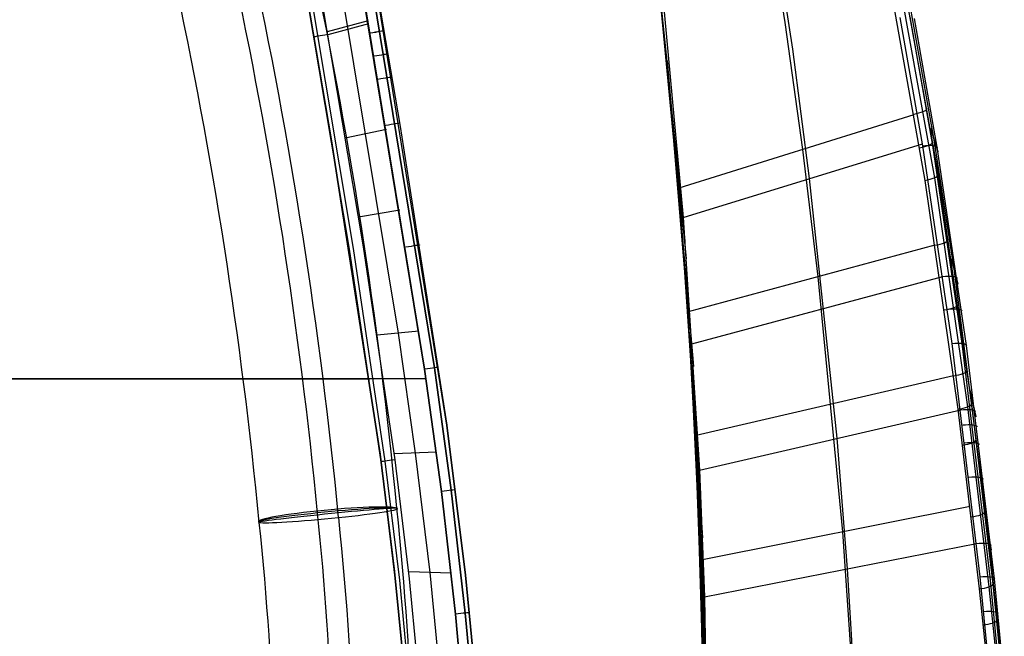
# Model space of a CAD drawing. Extents: x -3677 to -3089, y -67 to 482.
# Tile 73 of 110: x -3236 to -3095, y 120 to 208. Entities that reach past the tile are written whole.
import ezdxf

# ---------------------------------------------------------------- set-up
doc = ezdxf.new("R2010")
doc.units = 0
doc.layers.add('BRACCIOLI', color=97, linetype='CONTINUOUS')
doc.layers.add('CURVA_ORIGIN', color=125, linetype='CONTINUOUS')

msp = doc.modelspace()

# ---------------------------------------------------------------- linework, layer by layer
at = {"layer": 'BRACCIOLI'}
for p, q in [((-3191, 191.02, 18.58), (-3196.47, 223.28, 18.58)), ((-3184.06, 146.22, 18.58), (-3191, 191.02, 18.58)), ((-3580.35, 157.03, 18.58), (-3185.58, 157.03, 18.58)), ((-3181.99, 129.46, 18.58), (-3184.06, 146.22, 18.58)), ((-3180.34, 112.66, 18.58), (-3181.99, 129.46, 18.58))]:
    msp.add_line(p, q, dxfattribs=at)
at = {"layer": 'CURVA_ORIGIN'}
for p, q in [((-3186.78, 225.68, -12.42), (-3181.24, 193.07, -12.42)), ((-3126.16, 207.92, 201.58), (-3129.08, 225.98, 196.64)), ((-3191.57, 224.06, 20.58), (-3181.53, 163.53, 20.58)), ((-3191.04, 191.02, 17.58), (-3196.5, 223.28, 17.58)), ((-3188.48, 175.55, 18.58), (-3196.42, 222.8, 18.58)), ((-3187.9, 175.64, 19.99), (-3195.84, 222.91, 19.99)), ((-3186.5, 175.87, 20.58), (-3194.45, 223.15, 20.58)), ((-3177.73, 158.39, 20.58), (-3188.25, 222.48, 20.58)), ((-3176.33, 158.59, 19.99), (-3186.85, 222.72, 19.99)), ((-3125.1, 204.15, 224.74), (-3127.9, 222.59, 219.71)), ((-3188.2, 222.21, -14.42), (-3177.73, 158.39, -14.42)), ((-3186.81, 222.44, -13.83), (-3176.33, 158.59, -13.83)), ((-3174.57, 150.39, 18.58), (-3185.62, 218.85, 18.58)), ((-3174.57, 150.39, 3.08), (-3185.62, 218.85, 3.08)), ((-3142.98, 201.9, 202.42), (-3144.88, 219.48, 197.44)), ((-3144.74, 218.29, 197.78), (-3140.53, 176.75, 231.51)), ((-3144.48, 216.04, 198.43), (-3140.34, 174.18, 232.21)), ((-3144.07, 216.04, 220.6), (-3140.78, 180.08, 230.61)), ((-3144.37, 214.39, 209.92), (-3141.16, 180.61, 219.32)), ((-3109.37, 214.43, 202.64), (-3104.3, 186.19, 210.15)), ((-3111.25, 213.56, 200.76), (-3106.21, 185.38, 208.27)), ((-3109.91, 213.97, 201.3), (-3104.84, 185.74, 208.81)), ((-3104.88, 191.15, 217.85), (-3108.2, 209.86, 212.88)), ((-3106.49, 190.3, 229.06), (-3109.71, 208.67, 224.17)), ((-3105.06, 190.37, 228.47), (-3108.28, 208.77, 223.57)), ((-3104.45, 190.1, 227.07), (-3107.67, 208.51, 222.17)), ((-3185.83, 208.17, 20.58), (-3191.65, 206.6, 20.58)), ((-3185.76, 207.75, 20.58), (-3191.58, 206.19, 20.58)), ((-3123.64, 189.79, 206.5), (-3126.16, 207.92, 201.58)), ((-3193.59, 206.08, 17.58), (-3193.59, 206.08, 18.58)), ((-3193.53, 205.67, 17.58), (-3193.53, 205.67, 18.58)), ((-3122.68, 185.65, 229.75), (-3125.1, 204.15, 224.74)), ((-3143.03, 202.46, 202.27), (-3139.28, 158.75, 236.37)), ((-3140.06, 166.6, 212.14), (-3142.98, 201.9, 202.42)), ((-3107.77, 194.73, 205.77), (-3141.4, 184.27, 207.32)), ((-3181.24, 193.07, -12.42), (-3174.57, 150.39, -12.42)), ((-3181.24, 193.07, -12.42), (-3181.24, 193.07, 18.58)), ((-3183.2, 192.66, 20.58), (-3189.08, 191.43, 20.58)), ((-3105.4, 192.83, 208.38), (-3104.35, 189.49, 227.24)), ((-3105.4, 192.81, 208.38), (-3104.35, 189.47, 227.24)), ((-3184.1, 146.22, 17.58), (-3191.04, 191.02, 17.58)), ((-3191.04, 191.02, 17.58), (-3191.04, 191.02, 18.58)), ((-3140.78, 180.08, 230.61), (-3106.54, 190.61, 228.98)), ((-3102.29, 162.05, 236.64), (-3106.49, 190.3, 229.06)), ((-3100.86, 162.08, 236.05), (-3105.06, 190.37, 228.47)), ((-3101.95, 172.39, 222.87), (-3104.88, 191.15, 217.85)), ((-3100.25, 161.79, 234.66), (-3104.45, 190.1, 227.07)), ((-3121.45, 171.61, 211.41), (-3123.64, 189.79, 206.5)), ((-3141.59, 186.59, 206.68), (-3138.27, 140.72, 241.15)), ((-3104.3, 186.19, 210.15), (-3099.53, 153.43, 218.93)), ((-3118.74, 148.51, 239.71), (-3122.68, 185.65, 229.75)), ((-3106.21, 185.38, 208.27), (-3101.46, 152.67, 217.04)), ((-3104.84, 185.74, 208.81), (-3100.08, 153, 217.59)), ((-3181.27, 181.1, 20.58), (-3187.19, 180.13, 20.58)), ((-3141.16, 180.61, 219.32), (-3139.56, 157.59, 225.54)), ((-3141.13, 180.91, 208.24), (-3138, 134.27, 242.84)), ((-3189.17, 179.8, 17.58), (-3189.17, 179.8, 18.58)), ((-3140.78, 180.08, 230.61), (-3138.42, 143.95, 240.3)), ((-3104.76, 176.12, 210.75), (-3140.06, 166.6, 212.14)), ((-3183.96, 145.17, 18.58), (-3188.48, 175.55, 18.58)), ((-3183.38, 145.25, 19.99), (-3187.9, 175.64, 19.99)), ((-3181.97, 145.44, 20.58), (-3186.5, 175.87, 20.58)), ((-3102.43, 174.22, 213.36), (-3101.47, 170.57, 232.3)), ((-3102.43, 174.19, 213.36), (-3101.46, 170.55, 232.31)), ((-3097.1, 134.7, 232.88), (-3101.95, 172.39, 222.87)), ((-3140.35, 170.68, 211.04), (-3137.66, 122.64, 245.81)), ((-3139.5, 162.03, 235.5), (-3103.62, 171.63, 234.07)), ((-3117.91, 135.14, 221.13), (-3121.45, 171.61, 211.41)), ((-3138.01, 131.15, 221.56), (-3140.06, 166.6, 212.14)), ((-3178.54, 163.83, 20.58), (-3184.52, 163.23, 20.58)), ((-3181.53, 163.53, 20.58), (-3179.08, 146.4, 20.58)), ((-3139.83, 163.29, 213.04), (-3137.53, 114.21, 247.85)), ((-3098.3, 128.71, 245.37), (-3102.29, 162.05, 236.64)), ((-3096.86, 128.72, 244.79), (-3100.86, 162.08, 236.05)), ((-3096.25, 128.44, 243.39), (-3100.25, 161.79, 234.66)), ((-3177.73, 158.39, -14.42), (-3175.33, 140.91, -14.42)), ((-3175.34, 140.91, 20.58), (-3177.73, 158.39, 20.58)), ((-3176.33, 158.59, -13.83), (-3173.93, 141.09, -13.83)), ((-3173.93, 141.09, 19.99), (-3176.33, 158.59, 19.99)), ((-3177.53, 157.03, -14.42), (-3383, 157.03, -14.42)), ((-3139.56, 157.59, 225.54), (-3138.68, 138.75, 230.45)), ((-3102.09, 157.45, 215.76), (-3138.9, 148.89, 216.89)), ((-3099.81, 155.56, 218.36), (-3098.92, 151.61, 237.39)), ((-3099.81, 155.53, 218.37), (-3098.92, 151.59, 237.39)), ((-3139.26, 154.75, 215.33), (-3137.47, 104.45, 250.04)), ((-3138.42, 143.95, 240.3), (-3101.06, 152.6, 239.17)), ((-3101.46, 152.67, 217.04), (-3098.42, 126.99, 223.76)), ((-3100.08, 153, 217.59), (-3097.04, 127.27, 224.32)), ((-3099.53, 153.43, 218.93), (-3096.49, 127.67, 225.67)), ((-3174.57, 150.39, -12.42), (-3171.91, 128.96, -12.42)), ((-3171.91, 128.96, 18.58), (-3174.57, 150.39, 18.58)), ((-3171.91, 128.96, 3.08), (-3174.57, 150.39, 3.08)), ((-3117.27, 129.86, 244.57), (-3118.74, 148.51, 239.71)), ((-3176.06, 146.51, 20.58), (-3182.09, 146.29, 20.58)), ((-3182.03, 129.46, 17.58), (-3184.1, 146.22, 17.58)), ((-3184.1, 146.22, 17.58), (-3184.1, 146.22, 18.58)), ((-3181.89, 128.19, 18.58), (-3183.96, 145.17, 18.58)), ((-3181.3, 128.25, 19.99), (-3183.38, 145.25, 19.99)), ((-3179.9, 128.41, 20.58), (-3181.97, 145.44, 20.58)), ((-3179.08, 146.4, 20.58), (-3176.98, 129.33, 20.58)), ((-3138.71, 145.63, 217.76), (-3137.49, 93.98, 252.11)), ((-3138.42, 143.95, 240.3), (-3137.73, 125.83, 245.01)), ((-3173.33, 123.38, 20.58), (-3175.34, 140.91, 20.58)), ((-3175.33, 140.91, -14.42), (-3173.33, 123.38, -14.42)), ((-3173.93, 141.09, -13.83), (-3171.93, 123.53, -13.83)), ((-3171.93, 123.53, 19.99), (-3173.93, 141.09, 19.99)), ((-3138.68, 138.75, 230.45), (-3138.1, 119.8, 234.93)), ((-3138.35, 138.78, 219.56), (-3137.53, 86.08, 253.41)), ((-3099.74, 138.74, 220.74), (-3138.01, 131.15, 221.56)), ((-3097.5, 136.85, 223.33), (-3096.7, 132.58, 242.36)), ((-3097.5, 136.82, 223.33), (-3096.69, 132.55, 242.36)), ((-3116.66, 116.8, 225.75), (-3117.91, 135.14, 221.13)), ((-3095.14, 115.71, 237.48), (-3097.1, 134.7, 232.88)), ((-3137.73, 125.83, 245.01), (-3098.81, 133.49, 244.17)), ((-3137.57, 113.35, 226.05), (-3138.01, 131.15, 221.56)), ((-3138, 130.79, 221.66), (-3137.64, 76.81, 254.54)), ((-3116.67, 120.49, 246.88), (-3117.27, 129.86, 244.57)), ((-3180.38, 112.66, 17.58), (-3182.03, 129.46, 17.58)), ((-3180.25, 111.17, 18.58), (-3181.89, 128.19, 18.58)), ((-3179.67, 111.22, 19.99), (-3181.3, 128.25, 19.99)), ((-3173.95, 129.25, 20.58), (-3180.01, 129.41, 20.58)), ((-3178.26, 111.33, 20.58), (-3179.9, 128.41, 20.58)), ((-3176.98, 129.33, 20.58), (-3175.32, 112.2, 20.58)), ((-3171.91, 128.96, -12.42), (-3170.82, 118.2, -12.42)), ((-3170.82, 118.2, 18.58), (-3171.91, 128.96, 18.58)), ((-3170.82, 118.2, 3.08), (-3171.91, 128.96, 3.08)), ((-3096.87, 114.25, 248.76), (-3098.3, 128.71, 245.37)), ((-3095.43, 114.25, 248.18), (-3096.86, 128.72, 244.79)), ((-3094.83, 114, 246.77), (-3096.25, 128.44, 243.39)), ((-3137.9, 127.94, 222.4), (-3137.7, 73.48, 254.8)), ((-3098.42, 126.99, 223.76), (-3097.44, 117.39, 226.08)), ((-3097.04, 127.27, 224.32), (-3096.06, 117.65, 226.64)), ((-3096.49, 127.67, 225.67), (-3095.5, 118.03, 228)), ((-3137.73, 125.83, 245.01), (-3137.56, 116.73, 247.25)), ((-3173.33, 123.38, -14.42), (-3172.2, 110.81, -14.42)), ((-3172.19, 110.81, 20.58), (-3173.33, 123.38, 20.58)), ((-3171.93, 123.53, -13.83), (-3170.79, 110.92, -13.83)), ((-3170.78, 110.92, 19.99), (-3171.93, 123.53, 19.99)), ((-3137.75, 122.79, 223.72), (-3137.86, 67.49, 255.05)), ((-3116.17, 111.09, 249.04), (-3116.67, 120.49, 246.88))]:
    msp.add_line(p, q, dxfattribs=at)
at = {"layer": 'CURVA_ORIGIN', "extrusion": (-0.593725, -0.111903, 0.796849)}
for centre, radius, start, end in [((-788.25, -3044.67, 1852.99), 561.58, 83.577, 91.923), ((-788.22, -3044.69, 1867.14), 561.71, 83.6051, 91.923), ((-788.15, -3042.71, 1853.1), 545.48, 83.5475, 91.9229), ((-788.12, -3042.72, 1867.25), 545.6, 83.5766, 91.923)]:
    msp.add_arc(centre, radius, start, end, dxfattribs=at)
at = {"layer": 'CURVA_ORIGIN', "extrusion": (0.170142, -0.98542, -5.1326e-09)}
msp.add_arc((-3109.97, 18.58, -746.24), 2, 89.9988, 179.9988, dxfattribs=at)
at = {"layer": 'CURVA_ORIGIN', "extrusion": (-0.168126, 0.985765, 4.96803e-13)}
msp.add_arc((3105.49, -12.42, 739.04), 2, 179.9996, 269.9996, dxfattribs=at)
at = {"layer": 'CURVA_ORIGIN', "extrusion": (0.167788, -0.985823, 1.78448e-10)}
msp.add_arc((-3105.74, 18.58, -737.97), 2, 359.9999, 89.9999, dxfattribs=at)
at = {"layer": 'CURVA_ORIGIN', "extrusion": (-0.167614, 0.985853, -1.73866e-12)}
msp.add_arc((3105.87, -12.42, 734.08), 2, 180.0002, 270.0002, dxfattribs=at)
at = {"layer": 'CURVA_ORIGIN', "extrusion": (-0.167758, 0.985828, 4.31999e-13)}
msp.add_arc((3105.76, -12.42, 731.19), 2, 180, 270, dxfattribs=at)
at = {"layer": 'CURVA_ORIGIN', "extrusion": (0.167952, -0.985795, -3.94794e-10)}
msp.add_arc((-3105.62, 18.58, -731.8), 2, 0.0003, 90.0003, dxfattribs=at)
at = {"layer": 'CURVA_ORIGIN', "extrusion": (0.165274, -0.952962, 0.254064)}
msp.add_arc((-3028.77, 384.69, -647.04), 2, 269.4446, 358.4066, dxfattribs=at)
at = {"layer": 'CURVA_ORIGIN', "extrusion": (-0.166547, 0.986033, 2.05061e-12)}
msp.add_arc((3106.65, -12.42, 720.69), 2, 180, 270, dxfattribs=at)
at = {"layer": 'CURVA_ORIGIN', "extrusion": (0.166439, -0.986052, 4.61946e-10)}
msp.add_arc((-3106.73, 18.58, -720.35), 2, 359.9997, 89.9997, dxfattribs=at)
at = {"layer": 'CURVA_ORIGIN', "extrusion": (0.159982, -0.953685, 0.254737)}
msp.add_arc((-3032.7, 380.87, -625.56), 2, 269.4511, 358.4587, dxfattribs=at)
at = {"layer": 'CURVA_ORIGIN', "extrusion": (-0.156011, 0.954234, -0.255144)}
msp.add_arc((3035.1, 395.29, 607.79), 2, 90.5383, 181.6497, dxfattribs=at)
at = {"layer": 'CURVA_ORIGIN', "extrusion": (0.155046, -0.954345, 0.255317)}
msp.add_arc((-3036.27, 377.26, -605.34), 2, 269.4672, 358.5075, dxfattribs=at)
at = {"layer": 'CURVA_ORIGIN', "extrusion": (-0.158701, 0.987327, 3.8012e-12)}
msp.add_arc((3112.21, -12.42, 678.33), 2, 180, 270, dxfattribs=at)
at = {"layer": 'CURVA_ORIGIN', "extrusion": (0.145647, -0.95558, 0.256229)}
msp.add_arc((-3042.76, 370.19, -566.49), 2, 269.5267, 358.6013, dxfattribs=at)
at = {"layer": 'CURVA_ORIGIN', "extrusion": (-0.137532, 0.956668, -0.256652)}
msp.add_arc((3047.63, 381.18, 530.97), 2, 90.3932, 181.461, dxfattribs=at)
at = {"layer": 'CURVA_ORIGIN', "extrusion": (0.136812, -0.956728, 0.256815)}
msp.add_arc((-3048.51, 363.32, -529.45), 2, 269.6176, 358.6892, dxfattribs=at)
at = {"layer": 'CURVA_ORIGIN', "extrusion": (-0.133283, 0.957173, -0.257011)}
msp.add_arc((3050.3, 377.9, 512.91), 2, 90.3367, 181.4169, dxfattribs=at)
at = {"layer": 'CURVA_ORIGIN', "extrusion": (-0.128936, 0.957743, -0.257105)}
msp.add_arc((3052.94, 374.39, 494.36), 2, 90.271, 181.3722, dxfattribs=at)
at = {"layer": 'CURVA_ORIGIN', "extrusion": (-0.144993, 0.989433, -2.90191e-12)}
msp.add_arc((3121.18, -12.42, 617.46), 2, 180, 270, dxfattribs=at)
at = {"layer": 'CURVA_ORIGIN', "extrusion": (0.145213, -0.9894, -1.28681e-09)}
msp.add_arc((-3121.04, 18.58, -618.16), 2, 0.0006, 90.0006, dxfattribs=at)
at = {"layer": 'CURVA_ORIGIN', "extrusion": (0.128409, -0.957853, 0.256961)}
msp.add_arc((-3053.65, 356.53, -493.71), 2, 269.7371, 358.7729, dxfattribs=at)
at = {"layer": 'CURVA_ORIGIN', "extrusion": (0.124334, -0.958361, 0.257071)}
msp.add_arc((-3056.03, 353.25, -476.13), 2, 269.807, 358.8146, dxfattribs=at)
at = {"layer": 'CURVA_ORIGIN', "extrusion": (-0.120941, 0.958951, -0.256487)}
msp.add_arc((3057.6, 367.53, 460.03), 2, 90.1358, 181.2901, dxfattribs=at)
at = {"layer": 'CURVA_ORIGIN', "extrusion": (-0.11913, 0.959331, -0.255916)}
msp.add_arc((3058.62, 365.76, 452.34), 2, 90.1066, 181.2719, dxfattribs=at)
at = {"layer": 'CURVA_ORIGIN', "extrusion": (0.120064, -0.95917, 0.256081)}
msp.add_arc((-3058.46, 349.25, -457.88), 2, 269.8773, 358.8596, dxfattribs=at)
at = {"layer": 'CURVA_ORIGIN', "extrusion": (-0.117012, 0.959843, -0.254971)}
msp.add_arc((3059.8, 363.57, 443.43), 2, 90.0761, 181.2509, dxfattribs=at)
at = {"layer": 'CURVA_ORIGIN', "extrusion": (0.132176, -0.991226, 8.73515e-12)}
msp.add_arc((-3134.83, 18.58, -564.74), 2, 90, 180, dxfattribs=at)
at = {"layer": 'CURVA_ORIGIN', "extrusion": (-0.112933, 0.961041, -0.252281)}
msp.add_arc((3062.02, 359, 426.48), 2, 90.0279, 181.2099, dxfattribs=at)
at = {"layer": 'CURVA_ORIGIN', "extrusion": (-0.125573, 0.992084, 8.70075e-12)}
msp.add_arc((3132.51, -12.42, 538.53), 2, 179.9999, 269.9999, dxfattribs=at)
at = {"layer": 'CURVA_ORIGIN', "extrusion": (-0.091042, 0.993039, 0.074728)}
for centre, start, end in [((3165.66, -56.27, 425.3), 188.8934, 8.4791), ((3165.65, -56.27, 425.3), 8.4844, 8.9193)]:
    msp.add_arc(centre, 10, start, end, dxfattribs=at)
at = {"layer": 'CURVA_ORIGIN', "extrusion": (-0.099902, 0.994807, 0.019474)}
for start, end in [(188.8844, 8.4414), (8.4474, 8.8824)]:
    msp.add_arc((3161.83, -33.2, 455.16), 10, start, end, dxfattribs=at)
at = {"layer": 'CURVA_ORIGIN', "extrusion": (-0.095519, 0.994315, 0.047061)}
for start, end in [(188.4544, 278.4414), (278.4616, 8.4746)]:
    msp.add_arc((3163.77, -45.11, 440.44), 10, start, end, dxfattribs=at)
at = {"layer": 'CURVA_ORIGIN', "extrusion": (-0.095662, 0.994291, 0.047274)}
msp.add_arc((3163.7, -45.22, 440.88), 10, 98.4606, 188.4739, dxfattribs=at)
at = {"layer": 'CURVA_ORIGIN', "extrusion": (-0.929514, -0.104197, 0.353762)}
for centre, radius, start, end in [((-495.26, -1299.57, 2933.87), 162.37, 64.9781, 88.887), ((-495.3, -1298.09, 2941.52), 149, 65.2011, 88.9926), ((-495.3, -1300.53, 2945.77), 170.98, 65.0986, 88.7935)]:
    msp.add_arc(centre, radius, start, end, dxfattribs=at)
at = {"layer": 'CURVA_ORIGIN', "extrusion": (0.111539, -0.961582, 0.250837)}
msp.add_arc((-3063.11, 339.85, -422.26), 2, 269.9854, 358.9508, dxfattribs=at)
at = {"layer": 'CURVA_ORIGIN', "extrusion": (-0.095315, 0.994327, 0.047217)}
msp.add_arc((3163.85, -45.15, 439.78), 10, 8.4549, 98.4425, dxfattribs=at)
at = {"layer": 'CURVA_ORIGIN', "extrusion": (-0.929514, -0.104199, 0.353761)}
msp.add_arc((-495.35, -1299.06, 2953.42), 157.61, 65.3206, 88.8865, dxfattribs=at)
at = {"layer": 'CURVA_ORIGIN', "extrusion": (-0.105213, 0.964058, -0.24397)}
msp.add_arc((3066.03, 349.19, 395.16), 2, 89.9726, 181.1308, dxfattribs=at)
at = {"layer": 'CURVA_ORIGIN', "extrusion": (-0.101337, 0.965834, -0.238526)}
msp.add_arc((3067.95, 343.94, 379.76), 2, 89.9578, 181.0912, dxfattribs=at)
at = {"layer": 'CURVA_ORIGIN', "extrusion": (0.103094, -0.965074, 0.240839)}
msp.add_arc((-3067.41, 328.84, -388.09), 2, 270.0361, 359.0433, dxfattribs=at)
at = {"layer": 'CURVA_ORIGIN', "extrusion": (-0.100324, 0.994955, 1.09475e-12)}
msp.add_arc((3144.94, -12.42, 441.12), 2, 180, 270, dxfattribs=at)
at = {"layer": 'CURVA_ORIGIN', "extrusion": (0.100296, -0.994958, 1.04632e-09)}
msp.add_arc((-3144.96, 18.58, -441.04), 2, 359.9998, 89.9998, dxfattribs=at)
at = {"layer": 'CURVA_ORIGIN', "extrusion": (-0.097273, 0.967981, -0.231412)}
msp.add_arc((3069.89, 338.05, 364.06), 2, 89.9503, 181.0505, dxfattribs=at)
at = {"layer": 'CURVA_ORIGIN', "extrusion": (0.098905, -0.967214, 0.233913)}
msp.add_arc((-3069.42, 322.85, -371.59), 2, 270.0467, 359.0902, dxfattribs=at)

doc.saveas('drawing.dxf')
